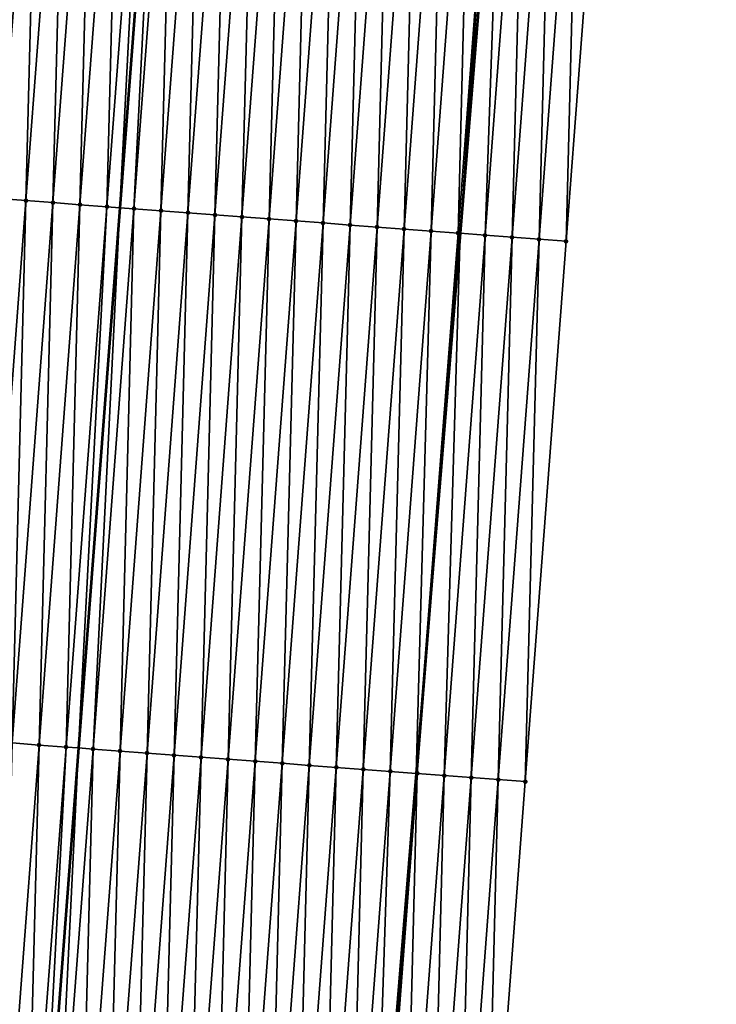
# Model space of a CAD drawing. Header units: feet. Extents: x 2017424 to 2024169, y 808042 to 818730.
# Tile 51 of 256: x 2023540 to 2023566, y 809656 to 809692. Entities that reach past the tile are written whole.
import ezdxf

# ---------------------------------------------------------------- set-up
doc = ezdxf.new("R2010")
doc.units = ezdxf.units.FT
doc.header["$MEASUREMENT"] = 0
for name, color, linetype, lineweight in [('EP_Travel Lane', 172, 'Continuous', 53), ('NB-Road Shots', 141, 'Continuous', 100), ('NB-Road X-Section', 40, 'Continuous', 13), ('STRIPING', 60, 'Continuous', 53)]:
    doc.layers.add(name, color=color, linetype=linetype, lineweight=lineweight)
doc.layers.add('I-77-MM15-17_NB-Surface-BORDER', color=7, linetype='Continuous')
doc.layers.add('I-77-MM15-17_NB-Surface-TIN', color=7, linetype='Continuous')

msp = doc.modelspace()

# ---------------------------------------------------------------- linework, layer by layer
at = {"layer": 'EP_Travel Lane'}
msp.add_polyline3d([(2023564.344225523, 809784.0754850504, 273.449519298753), (2023562.720081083, 809764.1437039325, 273.1328310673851), (2023561.095933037, 809744.211878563, 272.8191086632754), (2023559.471779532, 809724.2799861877, 272.5098920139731), (2023557.847599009, 809704.347762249, 272.2228738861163), (2023556.223407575, 809684.41540441, 271.9448517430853), (2023554.599200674, 809664.482856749, 271.6795406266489), (2023552.974987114, 809644.5502273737, 271.4197278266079), (2023551.416953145, 809624.6386249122, 271.1342594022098), (2023549.895778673, 809604.6987121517, 270.8381818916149), (2023548.374605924, 809584.7588219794, 270.5406711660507), (2023546.853460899, 809564.8192952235, 270.2200974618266), (2023545.332341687, 809544.8801068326, 269.8780512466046), (2023543.811232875, 809524.9410547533, 269.5273546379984)], dxfattribs=at)
at = {"layer": 'I-77-MM15-17_NB-Surface-BORDER', "color": 3, "linetype": 'Continuous', "lineweight": -3}
msp.add_polyline3d([(2023565.676787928, 809783.975177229, 273.4215958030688), (2023564.169498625, 809764.0345633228, 273.1048966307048), (2023562.662212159, 809744.0939869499, 272.785682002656), (2023562.15209215, 809724.0781837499, 272.4566293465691), (2023561.641948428, 809704.0620668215, 272.1485670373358), (2023560.134624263, 809684.1209917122, 271.8627778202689), (2023558.627287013, 809664.179743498, 271.5885714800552), (2023557.119951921, 809644.238523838, 271.3124764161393), (2023555.629185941, 809624.3269966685, 271.013535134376), (2023554.144733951, 809604.3843123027, 270.7198639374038), (2023552.66028692, 809584.441694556, 270.4219659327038), (2023549.181318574, 809564.6470126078, 270.157399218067), (2023547.696918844, 809544.7050303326, 269.8191792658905), (2023546.212537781, 809524.7632988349, 269.4650470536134)], dxfattribs=at)
at = {"layer": 'I-77-MM15-17_NB-Surface-TIN', "color": 128, "linetype": 'Continuous', "lineweight": -3}
for points in [[(2023539.193832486, 809685.69683724, 272.332212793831), (2023540.70116405, 809705.6380102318, 272.6114497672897), (2023539.70397685, 809705.7129626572, 272.6396895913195)], [(2023539.193832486, 809685.69683724, 272.332212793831), (2023540.191018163, 809685.6218646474, 272.3053245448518), (2023540.70116405, 809705.6380102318, 272.6114497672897)], [(2023540.191018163, 809685.6218646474, 272.3053245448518), (2023541.698351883, 809705.5630661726, 272.5826493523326), (2023540.70116405, 809705.6380102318, 272.6114497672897)], [(2023540.191018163, 809685.6218646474, 272.3053245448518), (2023541.188201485, 809685.5468609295, 272.2805218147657), (2023541.698351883, 809705.5630661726, 272.5826493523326)], [(2023541.188201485, 809685.5468609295, 272.2805218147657), (2023542.695533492, 809705.4880397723, 272.5593661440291), (2023541.698351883, 809705.5630661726, 272.5826493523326)], [(2023541.188201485, 809685.5468609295, 272.2805218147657), (2023542.185375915, 809685.4717395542, 272.2636025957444), (2023542.695533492, 809705.4880397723, 272.5593661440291)], [(2023542.185375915, 809685.4717395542, 272.2636025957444), (2023543.692709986, 809705.4129457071, 272.5406167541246), (2023542.695533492, 809705.4880397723, 272.5593661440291)], [(2023542.185375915, 809685.4717395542, 272.2636025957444), (2023543.182554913, 809685.396678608, 272.2426343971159), (2023543.692709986, 809705.4129457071, 272.5406167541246)], [(2023543.182554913, 809685.396678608, 272.2426343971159), (2023544.689886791, 809705.3378557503, 272.5215920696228), (2023543.692709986, 809705.4129457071, 272.5406167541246)], [(2023543.182554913, 809685.396678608, 272.2426343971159), (2023543.66264318, 809685.3605782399, 272.2300438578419), (2023544.689886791, 809705.3378557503, 272.5215920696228)], [(2023544.689886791, 809705.3378557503, 272.5215920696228), (2023543.66264318, 809685.3605782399, 272.2300438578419), (2023545.186418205, 809705.3005283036, 272.5079460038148)], [(2023544.179739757, 809685.3216950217, 272.2164827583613), (2023545.186418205, 809705.3005283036, 272.5079460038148), (2023543.66264318, 809685.3605782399, 272.2300438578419)], [(2023544.179739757, 809685.3216950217, 272.2164827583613), (2023545.68707305, 809705.2628908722, 272.4941866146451), (2023545.186418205, 809705.3005283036, 272.5079460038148)], [(2023544.179739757, 809685.3216950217, 272.2164827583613), (2023545.176919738, 809685.2466470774, 272.1946433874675), (2023545.68707305, 809705.2628908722, 272.4941866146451)], [(2023545.176919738, 809685.2466470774, 272.1946433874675), (2023546.684255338, 809705.1878734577, 272.4703013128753), (2023545.68707305, 809705.2628908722, 272.4941866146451)], [(2023545.176919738, 809685.2466470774, 272.1946433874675), (2023546.174102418, 809685.1716348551, 272.1704104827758), (2023546.684255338, 809705.1878734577, 272.4703013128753)], [(2023546.174102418, 809685.1716348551, 272.1704104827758), (2023547.681439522, 809705.1128811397, 272.4447344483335), (2023546.684255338, 809705.1878734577, 272.4703013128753)], [(2023546.174102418, 809685.1716348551, 272.1704104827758), (2023547.171282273, 809685.096585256, 272.1486819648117), (2023547.681439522, 809705.1128811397, 272.4447344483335)], [(2023547.171282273, 809685.096585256, 272.1486819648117), (2023548.678620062, 809705.0378405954, 272.4223989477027), (2023547.681439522, 809705.1128811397, 272.4447344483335)], [(2023547.171282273, 809685.096585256, 272.1486819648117), (2023548.168459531, 809685.0215012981, 272.1292556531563), (2023548.678620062, 809705.0378405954, 272.4223989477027)], [(2023548.168459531, 809685.0215012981, 272.1292556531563), (2023549.675796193, 809704.9627417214, 272.4039717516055), (2023548.678620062, 809705.0378405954, 272.4223989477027)], [(2023548.168459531, 809685.0215012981, 272.1292556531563), (2023549.165633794, 809684.9463777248, 272.1124837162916), (2023549.675796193, 809704.9627417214, 272.4039717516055)], [(2023549.165633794, 809684.9463777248, 272.1124837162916), (2023550.672969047, 809704.8875995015, 272.3884489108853), (2023549.675796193, 809704.9627417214, 272.4039717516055)], [(2023549.165633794, 809684.9463777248, 272.1124837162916), (2023550.162813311, 809684.8713236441, 272.0910554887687), (2023550.672969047, 809704.8875995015, 272.3884489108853)], [(2023550.162813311, 809684.8713236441, 272.0910554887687), (2023551.670146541, 809704.812518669, 272.3688128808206), (2023550.672969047, 809704.8875995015, 272.3884489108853)], [(2023550.162813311, 809684.8713236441, 272.0910554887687), (2023551.159996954, 809684.7963241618, 272.0659689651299), (2023551.670146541, 809704.812518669, 272.3688128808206)], [(2023551.159996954, 809684.7963241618, 272.0659689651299), (2023552.667331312, 809704.7375341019, 272.342726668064), (2023551.670146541, 809704.812518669, 272.3688128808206)], [(2023551.159996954, 809684.7963241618, 272.0659689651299), (2023552.157183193, 809684.7213590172, 272.0385816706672), (2023552.667331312, 809704.7375341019, 272.342726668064)], [(2023552.157183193, 809684.7213590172, 272.0385816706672), (2023553.664515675, 809704.6625441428, 272.3170017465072), (2023552.667331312, 809704.7375341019, 272.342726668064)], [(2023552.157183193, 809684.7213590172, 272.0385816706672), (2023553.154366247, 809684.6463517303, 272.0140180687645), (2023553.664515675, 809704.6625441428, 272.3170017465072)], [(2023553.154366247, 809684.6463517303, 272.0140180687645), (2023554.661701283, 809704.587570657, 272.290173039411), (2023553.664515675, 809704.6625441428, 272.3170017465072)], [(2023553.154366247, 809684.6463517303, 272.0140180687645), (2023554.151546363, 809684.5713055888, 271.9920578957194), (2023554.661701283, 809704.587570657, 272.290173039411)], [(2023554.151546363, 809684.5713055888, 271.9920578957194), (2023555.658882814, 809704.5125432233, 272.2669590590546), (2023554.661701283, 809704.587570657, 272.290173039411)], [(2023554.151546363, 809684.5713055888, 271.9920578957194), (2023555.148727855, 809684.4962776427, 271.9688785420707), (2023555.658882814, 809704.5125432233, 272.2669590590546)], [(2023555.148727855, 809684.4962776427, 271.9688785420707), (2023556.656059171, 809704.4374473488, 272.2483309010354), (2023555.658882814, 809704.5125432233, 272.2669590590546)], [(2023555.148727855, 809684.4962776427, 271.9688785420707), (2023556.145908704, 809684.4212411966, 271.9462687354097), (2023556.656059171, 809704.4374473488, 272.2483309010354)], [(2023556.145908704, 809684.4212411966, 271.9462687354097), (2023557.653238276, 809704.3623878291, 272.2272668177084), (2023556.656059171, 809704.4374473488, 272.2483309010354)], [(2023556.145908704, 809684.4212411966, 271.9462687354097), (2023556.223407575, 809684.41540441, 271.9448517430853), (2023557.653238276, 809704.3623878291, 272.2272668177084)], [(2023557.653238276, 809704.3623878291, 272.2272668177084), (2023556.223407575, 809684.41540441, 271.9448517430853), (2023557.847599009, 809704.347762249, 272.2228738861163)], [(2023557.143084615, 809684.3461394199, 271.9280363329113), (2023557.847599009, 809704.347762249, 272.2228738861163), (2023556.223407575, 809684.41540441, 271.9448517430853)], [(2023557.143084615, 809684.3461394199, 271.9280363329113), (2023558.650419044, 809704.2873503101, 272.2047285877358), (2023557.847599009, 809704.347762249, 272.2228738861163)], [(2023557.143084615, 809684.3461394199, 271.9280363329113), (2023558.140264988, 809684.271096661, 271.9058495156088), (2023558.650419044, 809704.2873503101, 272.2047285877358)], [(2023558.140264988, 809684.271096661, 271.9058495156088), (2023559.647597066, 809704.2122764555, 272.1846250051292), (2023558.650419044, 809704.2873503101, 272.2047285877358)], [(2023558.140264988, 809684.271096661, 271.9058495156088), (2023559.137445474, 809684.1960554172, 271.8835611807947), (2023559.647597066, 809704.2122764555, 272.1846250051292)], [(2023559.137445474, 809684.1960554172, 271.8835611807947), (2023560.644773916, 809704.1371870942, 272.1655604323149), (2023559.647597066, 809704.2122764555, 272.1846250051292)], [(2023559.137445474, 809684.1960554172, 271.8835611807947), (2023560.134624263, 809684.1209917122, 271.8627778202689), (2023560.644773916, 809704.1371870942, 272.1655604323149)], [(2023560.134624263, 809684.1209917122, 271.8627778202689), (2023561.641948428, 809704.0620668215, 272.1485670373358), (2023560.644773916, 809704.1371870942, 272.1655604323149)], [(2023538.683679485, 809665.6805975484, 272.0323897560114), (2023540.191018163, 809685.6218646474, 272.3053245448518), (2023539.193832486, 809685.69683724, 272.332212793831)], [(2023538.683679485, 809665.6805975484, 272.0323897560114), (2023539.680865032, 809665.605623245, 272.0056158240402), (2023540.191018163, 809685.6218646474, 272.3053245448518)], [(2023539.680865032, 809665.605623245, 272.0056158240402), (2023541.188201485, 809685.5468609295, 272.2805218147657), (2023540.191018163, 809685.6218646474, 272.3053245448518)], [(2023539.680865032, 809665.605623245, 272.0056158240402), (2023540.678041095, 809665.5305234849, 271.9872479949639), (2023541.188201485, 809685.5468609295, 272.2805218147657)], [(2023540.678041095, 809665.5305234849, 271.9872479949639), (2023542.185375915, 809685.4717395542, 272.2636025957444), (2023541.188201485, 809685.5468609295, 272.2805218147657)], [(2023540.678041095, 809665.5305234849, 271.9872479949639), (2023541.675219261, 809665.4554515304, 271.9670170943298), (2023542.185375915, 809685.4717395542, 272.2636025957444)], [(2023541.675219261, 809665.4554515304, 271.9670170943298), (2023543.182554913, 809685.396678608, 272.2426343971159), (2023542.185375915, 809685.4717395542, 272.2636025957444)], [(2023541.675219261, 809665.4554515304, 271.9670170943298), (2023542.13886328, 809665.4205643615, 271.9564120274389), (2023543.182554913, 809685.396678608, 272.2426343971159)], [(2023543.182554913, 809685.396678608, 272.2426343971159), (2023542.13886328, 809665.4205643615, 271.9564120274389), (2023543.66264318, 809685.3605782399, 272.2300438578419)], [(2023542.672400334, 809665.3804180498, 271.9442082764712), (2023543.66264318, 809685.3605782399, 272.2300438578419), (2023542.13886328, 809665.4205643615, 271.9564120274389)], [(2023542.672400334, 809665.3804180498, 271.9442082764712), (2023544.179739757, 809685.3216950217, 272.2164827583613), (2023543.66264318, 809685.3605782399, 272.2300438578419)], [(2023542.672400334, 809665.3804180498, 271.9442082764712), (2023543.669578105, 809665.3053408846, 271.9243264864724), (2023544.179739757, 809685.3216950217, 272.2164827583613)], [(2023543.669578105, 809665.3053408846, 271.9243264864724), (2023545.176919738, 809685.2466470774, 272.1946433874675), (2023544.179739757, 809685.3216950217, 272.2164827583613)], [(2023543.669578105, 809665.3053408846, 271.9243264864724), (2023544.666760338, 809665.2303227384, 271.9004902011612), (2023545.176919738, 809685.2466470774, 272.1946433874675)], [(2023544.666760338, 809665.2303227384, 271.9004902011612), (2023546.174102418, 809685.1716348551, 272.1704104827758), (2023545.176919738, 809685.2466470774, 272.1946433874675)], [(2023544.666760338, 809665.2303227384, 271.9004902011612), (2023545.663938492, 809665.1552506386, 271.88026902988), (2023546.174102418, 809685.1716348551, 272.1704104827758)], [(2023545.663938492, 809665.1552506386, 271.88026902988), (2023547.171282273, 809685.096585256, 272.1486819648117), (2023546.174102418, 809685.1716348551, 272.1704104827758)], [(2023545.663938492, 809665.1552506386, 271.88026902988), (2023546.661113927, 809665.0801425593, 271.8624586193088), (2023547.171282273, 809685.096585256, 272.1486819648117)], [(2023546.661113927, 809665.0801425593, 271.8624586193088), (2023548.168459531, 809685.0215012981, 272.1292556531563), (2023547.171282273, 809685.096585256, 272.1486819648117)], [(2023546.661113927, 809665.0801425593, 271.8624586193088), (2023547.658287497, 809665.005009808, 271.8463013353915), (2023548.168459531, 809685.0215012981, 272.1292556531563)], [(2023547.658287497, 809665.005009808, 271.8463013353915), (2023549.165633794, 809684.9463777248, 272.1124837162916), (2023548.168459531, 809685.0215012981, 272.1292556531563)], [(2023547.658287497, 809665.005009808, 271.8463013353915), (2023548.655464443, 809664.9299217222, 271.8271512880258), (2023549.165633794, 809684.9463777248, 272.1124837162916)], [(2023548.655464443, 809664.9299217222, 271.8271512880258), (2023550.162813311, 809684.8713236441, 272.0910554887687), (2023549.165633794, 809684.9463777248, 272.1124837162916)], [(2023548.655464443, 809664.9299217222, 271.8271512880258), (2023549.652647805, 809664.8549185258, 271.8023133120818), (2023550.162813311, 809684.8713236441, 272.0910554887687)], [(2023549.652647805, 809664.8549185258, 271.8023133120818), (2023551.159996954, 809684.7963241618, 272.0659689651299), (2023550.162813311, 809684.8713236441, 272.0910554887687)], [(2023549.652647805, 809664.8549185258, 271.8023133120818), (2023550.649832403, 809664.7799316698, 271.7763804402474), (2023551.159996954, 809684.7963241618, 272.0659689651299)], [(2023550.649832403, 809664.7799316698, 271.7763804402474), (2023552.157183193, 809684.7213590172, 272.0385816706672), (2023551.159996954, 809684.7963241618, 272.0659689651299)], [(2023550.649832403, 809664.7799316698, 271.7763804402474), (2023551.647014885, 809664.7049168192, 271.7523233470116), (2023552.157183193, 809684.7213590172, 272.0385816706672)], [(2023551.647014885, 809664.7049168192, 271.7523233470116), (2023553.154366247, 809684.6463517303, 272.0140180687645), (2023552.157183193, 809684.7213590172, 272.0385816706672)], [(2023551.647014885, 809664.7049168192, 271.7523233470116), (2023552.64419425, 809664.6298607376, 271.7310288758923), (2023553.154366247, 809684.6463517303, 272.0140180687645)], [(2023552.64419425, 809664.6298607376, 271.7310288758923), (2023554.151546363, 809684.5713055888, 271.9920578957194), (2023553.154366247, 809684.6463517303, 272.0140180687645)], [(2023552.64419425, 809664.6298607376, 271.7310288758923), (2023553.641375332, 809664.5548273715, 271.7082123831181), (2023554.151546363, 809684.5713055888, 271.9920578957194)], [(2023553.641375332, 809664.5548273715, 271.7082123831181), (2023555.148727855, 809684.4962776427, 271.9688785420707), (2023554.151546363, 809684.5713055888, 271.9920578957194)], [(2023553.641375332, 809664.5548273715, 271.7082123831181), (2023554.599200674, 809664.482856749, 271.6795406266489), (2023555.148727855, 809684.4962776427, 271.9688785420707)], [(2023555.148727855, 809684.4962776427, 271.9688785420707), (2023554.599200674, 809664.482856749, 271.6795406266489), (2023556.145908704, 809684.4212411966, 271.9462687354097)], [(2023556.145908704, 809684.4212411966, 271.9462687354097), (2023554.599200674, 809664.482856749, 271.6795406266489), (2023556.223407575, 809684.41540441, 271.9448517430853)], [(2023554.638564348, 809664.479898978, 271.6783623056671), (2023556.223407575, 809684.41540441, 271.9448517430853), (2023554.599200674, 809664.482856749, 271.6795406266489)], [(2023554.638564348, 809664.479898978, 271.6783623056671), (2023555.635741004, 809664.4048070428, 271.6594701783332), (2023556.223407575, 809684.41540441, 271.9448517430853)], [(2023555.635741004, 809664.4048070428, 271.6594701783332), (2023557.143084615, 809684.3461394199, 271.9280363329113), (2023556.223407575, 809684.41540441, 271.9448517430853)], [(2023555.635741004, 809664.4048070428, 271.6594701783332), (2023556.632922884, 809664.3297842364, 271.6359461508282), (2023557.143084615, 809684.3461394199, 271.9280363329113)], [(2023556.632922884, 809664.3297842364, 271.6359461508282), (2023558.140264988, 809684.271096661, 271.9058495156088), (2023557.143084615, 809684.3461394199, 271.9280363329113)], [(2023556.632922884, 809664.3297842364, 271.6359461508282), (2023557.630104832, 809664.2547623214, 271.6123623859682), (2023558.140264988, 809684.271096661, 271.9058495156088)], [(2023557.630104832, 809664.2547623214, 271.6123623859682), (2023559.137445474, 809684.1960554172, 271.8835611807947), (2023558.140264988, 809684.271096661, 271.9058495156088)], [(2023557.630104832, 809664.2547623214, 271.6123623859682), (2023558.627287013, 809664.179743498, 271.5885714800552), (2023559.137445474, 809684.1960554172, 271.8835611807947)], [(2023558.627287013, 809664.179743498, 271.5885714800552), (2023560.134624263, 809684.1209917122, 271.8627778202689), (2023559.137445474, 809684.1960554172, 271.8835611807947)], [(2023539.170689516, 809645.5890857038, 271.7257565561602), (2023540.678041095, 809665.5305234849, 271.9872479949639), (2023539.680865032, 809665.605623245, 272.0056158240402)], [(2023539.170689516, 809645.5890857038, 271.7257565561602), (2023540.167863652, 809645.5139604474, 271.7090977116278), (2023540.678041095, 809665.5305234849, 271.9872479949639)], [(2023540.167863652, 809645.5139604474, 271.7090977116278), (2023541.675219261, 809665.4554515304, 271.9670170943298), (2023540.678041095, 809665.5305234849, 271.9872479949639)], [(2023540.167863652, 809645.5139604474, 271.7090977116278), (2023540.615065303, 809645.4803139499, 271.6986387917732), (2023541.675219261, 809665.4554515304, 271.9670170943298)], [(2023541.675219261, 809665.4554515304, 271.9670170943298), (2023540.615065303, 809645.4803139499, 271.6986387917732), (2023542.13886328, 809665.4205643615, 271.9564120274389)], [(2023541.165045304, 809645.4389346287, 271.6857761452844), (2023542.13886328, 809665.4205643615, 271.9564120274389), (2023540.615065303, 809645.4803139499, 271.6986387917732)], [(2023541.165045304, 809645.4389346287, 271.6857761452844), (2023542.672400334, 809665.3804180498, 271.9442082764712), (2023542.13886328, 809665.4205643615, 271.9564120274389)], [(2023541.165045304, 809645.4389346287, 271.6857761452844), (2023542.162225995, 809645.3638960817, 271.6633074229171), (2023542.672400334, 809665.3804180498, 271.9442082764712)], [(2023542.162225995, 809645.3638960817, 271.6633074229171), (2023543.669578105, 809665.3053408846, 271.9243264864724), (2023542.672400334, 809665.3804180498, 271.9442082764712)], [(2023542.162225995, 809645.3638960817, 271.6633074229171), (2023543.159408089, 809645.2888761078, 271.6395942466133), (2023543.669578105, 809665.3053408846, 271.9243264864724)], [(2023543.159408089, 809645.2888761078, 271.6395942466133), (2023544.666760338, 809665.2303227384, 271.9004902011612), (2023543.669578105, 809665.3053408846, 271.9243264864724)], [(2023543.159408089, 809645.2888761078, 271.6395942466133), (2023544.156586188, 809645.2138032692, 271.6194232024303), (2023544.666760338, 809665.2303227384, 271.9004902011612)], [(2023544.156586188, 809645.2138032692, 271.6194232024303), (2023545.663938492, 809665.1552506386, 271.88026902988), (2023544.666760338, 809665.2303227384, 271.9004902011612)], [(2023544.156586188, 809645.2138032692, 271.6194232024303), (2023545.153761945, 809645.1386994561, 271.6013275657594), (2023545.663938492, 809665.1552506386, 271.88026902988)], [(2023545.153761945, 809645.1386994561, 271.6013275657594), (2023546.661113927, 809665.0801425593, 271.8624586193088), (2023545.663938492, 809665.1552506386, 271.88026902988)], [(2023545.153761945, 809645.1386994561, 271.6013275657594), (2023546.150934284, 809645.0635504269, 271.5862616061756), (2023546.661113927, 809665.0801425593, 271.8624586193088)], [(2023546.150934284, 809645.0635504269, 271.5862616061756), (2023547.658287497, 809665.005009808, 271.8463013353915), (2023546.661113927, 809665.0801425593, 271.8624586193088)], [(2023546.150934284, 809645.0635504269, 271.5862616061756), (2023547.1481128, 809644.988483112, 271.5657204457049), (2023547.658287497, 809665.005009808, 271.8463013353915)], [(2023547.1481128, 809644.988483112, 271.5657204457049), (2023548.655464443, 809664.9299217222, 271.8271512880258), (2023547.658287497, 809665.005009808, 271.8463013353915)], [(2023547.1481128, 809644.988483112, 271.5657204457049), (2023548.145298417, 809644.9135097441, 271.5388844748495), (2023548.655464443, 809664.9299217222, 271.8271512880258)], [(2023548.145298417, 809644.9135097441, 271.5388844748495), (2023549.652647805, 809664.8549185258, 271.8023133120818), (2023548.655464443, 809664.9299217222, 271.8271512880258)], [(2023548.145298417, 809644.9135097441, 271.5388844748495), (2023549.142483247, 809644.838525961, 271.5127463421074), (2023549.652647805, 809664.8549185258, 271.8023133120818)], [(2023549.142483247, 809644.838525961, 271.5127463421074), (2023550.649832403, 809664.7799316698, 271.7763804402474), (2023549.652647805, 809664.8549185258, 271.8023133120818)], [(2023549.142483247, 809644.838525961, 271.5127463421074), (2023550.139666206, 809644.7635174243, 271.4882668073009), (2023550.649832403, 809664.7799316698, 271.7763804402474)], [(2023550.139666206, 809644.7635174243, 271.4882668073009), (2023551.647014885, 809664.7049168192, 271.7523233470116), (2023550.649832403, 809664.7799316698, 271.7763804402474)], [(2023550.139666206, 809644.7635174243, 271.4882668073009), (2023551.136844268, 809644.6884440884, 271.4681290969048), (2023551.647014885, 809664.7049168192, 271.7523233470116)], [(2023551.136844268, 809644.6884440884, 271.4681290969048), (2023552.64419425, 809664.6298607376, 271.7310288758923), (2023551.647014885, 809664.7049168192, 271.7523233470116)], [(2023551.136844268, 809644.6884440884, 271.4681290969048), (2023552.134022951, 809644.6133789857, 271.4474397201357), (2023552.64419425, 809664.6298607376, 271.7310288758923)], [(2023552.134022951, 809644.6133789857, 271.4474397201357), (2023553.641375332, 809664.5548273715, 271.7082123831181), (2023552.64419425, 809664.6298607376, 271.7310288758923)], [(2023552.134022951, 809644.6133789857, 271.4474397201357), (2023552.974987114, 809644.5502273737, 271.4197278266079), (2023553.641375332, 809664.5548273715, 271.7082123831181)], [(2023553.641375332, 809664.5548273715, 271.7082123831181), (2023552.974987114, 809644.5502273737, 271.4197278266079), (2023554.599200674, 809664.482856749, 271.6795406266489)], [(2023553.131215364, 809644.5384955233, 271.4145797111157), (2023554.599200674, 809664.482856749, 271.6795406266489), (2023552.974987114, 809644.5502273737, 271.4197278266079)], [(2023553.131215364, 809644.5384955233, 271.4145797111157), (2023554.638564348, 809664.479898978, 271.6783623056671), (2023554.599200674, 809664.482856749, 271.6795406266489)], [(2023553.131215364, 809644.5384955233, 271.4145797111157), (2023554.128395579, 809644.4634506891, 271.3925322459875), (2023554.638564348, 809664.479898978, 271.6783623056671)], [(2023554.128395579, 809644.4634506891, 271.3925322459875), (2023555.635741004, 809664.4048070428, 271.6594701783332), (2023554.638564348, 809664.479898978, 271.6783623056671)], [(2023554.128395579, 809644.4634506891, 271.3925322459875), (2023555.125581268, 809644.388478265, 271.3656330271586), (2023555.635741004, 809664.4048070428, 271.6594701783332)], [(2023555.125581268, 809644.388478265, 271.3656330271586), (2023556.632922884, 809664.3297842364, 271.6359461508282), (2023555.635741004, 809664.4048070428, 271.6594701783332)], [(2023555.125581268, 809644.388478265, 271.3656330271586), (2023556.122767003, 809644.3135064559, 271.3386926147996), (2023556.632922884, 809664.3297842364, 271.6359461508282)], [(2023556.122767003, 809644.3135064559, 271.3386926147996), (2023557.630104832, 809664.2547623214, 271.6123623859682), (2023556.632922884, 809664.3297842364, 271.6359461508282)], [(2023556.122767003, 809644.3135064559, 271.3386926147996), (2023557.119951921, 809644.238523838, 271.3124764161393), (2023557.630104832, 809664.2547623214, 271.6123623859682)], [(2023557.119951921, 809644.238523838, 271.3124764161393), (2023558.627287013, 809664.179743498, 271.5885714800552), (2023557.630104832, 809664.2547623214, 271.6123623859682)]]:
    msp.add_3dface(points, dxfattribs=at)
at = {"layer": 'NB-Road Shots', "lineweight": 100}
for p in [(2023540.191018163, 809685.6218646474, 272.3053245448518), (2023541.188201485, 809685.5468609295, 272.2805218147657), (2023542.185375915, 809685.4717395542, 272.2636025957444), (2023543.182554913, 809685.396678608, 272.2426343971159), (2023544.179739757, 809685.3216950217, 272.2164827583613), (2023545.176919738, 809685.2466470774, 272.1946433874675), (2023546.174102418, 809685.1716348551, 272.1704104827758), (2023547.171282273, 809685.096585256, 272.1486819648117), (2023548.168459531, 809685.0215012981, 272.1292556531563), (2023549.165633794, 809684.9463777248, 272.1124837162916), (2023550.162813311, 809684.8713236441, 272.0910554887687), (2023551.159996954, 809684.7963241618, 272.0659689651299), (2023552.157183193, 809684.7213590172, 272.0385816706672), (2023553.154366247, 809684.6463517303, 272.0140180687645), (2023554.151546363, 809684.5713055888, 271.9920578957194), (2023555.148727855, 809684.4962776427, 271.9688785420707), (2023556.145908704, 809684.4212411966, 271.9462687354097), (2023557.143084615, 809684.3461394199, 271.9280363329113), (2023558.140264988, 809684.271096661, 271.9058495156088), (2023559.137445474, 809684.1960554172, 271.8835611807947), (2023560.134624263, 809684.1209917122, 271.8627778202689), (2023540.678041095, 809665.5305234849, 271.9872479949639), (2023541.675219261, 809665.4554515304, 271.9670170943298), (2023542.672400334, 809665.3804180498, 271.9442082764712), (2023543.669578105, 809665.3053408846, 271.9243264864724), (2023544.666760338, 809665.2303227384, 271.9004902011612), (2023545.663938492, 809665.1552506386, 271.88026902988), (2023546.661113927, 809665.0801425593, 271.8624586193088), (2023547.658287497, 809665.005009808, 271.8463013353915), (2023548.655464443, 809664.9299217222, 271.8271512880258), (2023549.652647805, 809664.8549185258, 271.8023133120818), (2023550.649832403, 809664.7799316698, 271.7763804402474), (2023551.647014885, 809664.7049168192, 271.7523233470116), (2023552.64419425, 809664.6298607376, 271.7310288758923), (2023553.641375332, 809664.5548273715, 271.7082123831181), (2023554.638564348, 809664.479898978, 271.6783623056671), (2023555.635741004, 809664.4048070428, 271.6594701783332), (2023556.632922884, 809664.3297842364, 271.6359461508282), (2023557.630104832, 809664.2547623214, 271.6123623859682), (2023558.627287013, 809664.179743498, 271.5885714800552)]:
    msp.add_point(p, dxfattribs=at)
at = {"layer": 'NB-Road X-Section', "extrusion": (0.07536544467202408, 0.9970436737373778, 0.01496537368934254), "elevation": 959801.0084549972, "flags": 128}
msp.add_lwpolyline([(-1956774.761097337, -14093.4962761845), (-1956773.761097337, -14093.47549049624), (-1956772.761097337, -14093.45319966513), (-1956771.761097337, -14093.4310103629), (-1956770.761097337, -14093.41277591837), (-1956769.761097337, -14093.39016357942), (-1956768.761097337, -14093.36698162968), (-1956767.761097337, -14093.3450189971), (-1956766.761097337, -14093.32045264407), (-1956765.761097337, -14093.29306228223), (-1956764.761097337, -14093.2679729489), (-1956763.761097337, -14093.24654232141), (-1956762.761097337, -14093.22976850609), (-1956761.761097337, -14093.21034001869), (-1956760.761097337, -14093.18860906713), (-1956759.761097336, -14093.16437344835), (-1956758.761097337, -14093.14253163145), (-1956757.761097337, -14093.11637706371), (-1956756.761097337, -14093.09540651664), (-1956755.761097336, -14093.07848540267), (-1956754.761097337, -14093.05367989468), (-1956753.761097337, -14093.02678863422), (-1956752.761097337, -14093.00518120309), (-1956751.761097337, -14092.98323860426), (-1956750.761097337, -14092.96733944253), (-1956749.761097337, -14092.95023220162), (-1956748.761097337, -14092.92961678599), (-1956747.761097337, -14092.89597169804), (-1956746.761097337, -14092.87228717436), (-1956746.252576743, -14092.86358496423), (-1956746.229148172, -14092.86350789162), (-1956745.761097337, -14092.87114881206), (-1956744.761097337, -14092.89692665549), (-1956743.761097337, -14092.92404538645), (-1956742.761097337, -14092.94611014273), (-1956741.761097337, -14092.96891462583), (-1956740.761097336, -14092.98861217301), (-1956739.761097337, -14093.01380065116), (-1956738.761097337, -14093.04181085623), (-1956737.761097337, -14093.06848545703), (-1956736.761097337, -14093.09640090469), (-1956735.761097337, -14093.11538278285), (-1956734.761097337, -14093.13783507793), (-1956734.727433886, -14093.13933637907), (-1956733.761097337, -14093.17644508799), (-1956732.761097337, -14093.22437882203), (-1956731.761097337, -14093.25112756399), (-1956730.761097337, -14093.2872407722), (-1956729.761097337, -14093.31819286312), (-1956728.761097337, -14093.34846601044)], dxfattribs=at)
at = {"layer": 'NB-Road X-Section', "extrusion": (0.07536544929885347, 0.9970436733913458, 0.01496537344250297), "elevation": 959781.0175373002, "flags": 128}
msp.add_lwpolyline([(-1956774.756643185, -14093.47107118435), (-1956773.756643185, -14093.44727761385), (-1956772.756643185, -14093.42369120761), (-1956771.756643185, -14093.40016454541), (-1956770.756643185, -14093.38127030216), (-1956769.756643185, -14093.3514168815), (-1956768.756643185, -14093.32859783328), (-1956767.756643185, -14093.30730097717), (-1956766.756643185, -14093.28324118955), (-1956765.756643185, -14093.25730541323), (-1956764.756643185, -14093.23246465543), (-1956763.756643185, -14093.21331246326), (-1956762.756643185, -14093.19715336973), (-1956761.756643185, -14093.17934096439), (-1956760.756643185, -14093.15911752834), (-1956759.756643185, -14093.13527857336), (-1956758.756643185, -14093.11539455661), (-1956757.756643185, -14093.09258318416), (-1956756.756643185, -14093.07235001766), (-1956755.756643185, -14093.05398013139), (-1956754.756643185, -14093.02720320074), (-1956753.756643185, -14092.99703962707), (-1956752.756643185, -14092.97733325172), (-1956751.756643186, -14092.95542560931), (-1956750.756643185, -14092.93887663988), (-1956749.756643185, -14092.92262719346), (-1956748.756643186, -14092.90159728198), (-1956747.756643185, -14092.86459987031), (-1956746.756643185, -14092.83677415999), (-1956746.29174864, -14092.82861946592), (-1956746.270034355, -14092.82859022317), (-1956745.756643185, -14092.84083133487), (-1956744.756643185, -14092.86723505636), (-1956743.756643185, -14092.89636755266), (-1956742.756643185, -14092.92158941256), (-1956741.756643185, -14092.94526837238), (-1956740.756643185, -14092.96593982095), (-1956739.756643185, -14092.99085177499), (-1956738.756643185, -14093.01862015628), (-1956737.756643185, -14093.04361001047), (-1956736.756643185, -14093.06922753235), (-1956735.756643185, -14093.09107609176), (-1956734.756643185, -14093.11451655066), (-1956734.702320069, -14093.11700110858), (-1956733.756643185, -14093.15440442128), (-1956732.756643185, -14093.20734829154), (-1956731.756643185, -14093.23182351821), (-1956730.756643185, -14093.26568676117), (-1956729.756643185, -14093.29678886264), (-1956728.756643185, -14093.32568636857)], dxfattribs=at)
at = {"layer": 'STRIPING'}
msp.add_polyline3d([(2023551.281365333, 809785.0583268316, 273.7536979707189), (2023549.757620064, 809765.1187661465, 273.4497015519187), (2023548.233891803, 809745.1794280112, 273.1307922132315), (2023546.710157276, 809725.2400078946, 272.8173823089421), (2023545.186418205, 809705.3005283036, 272.5079460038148), (2023543.66264318, 809685.3605782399, 272.2300438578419), (2023542.13886328, 809665.4205643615, 271.9564120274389), (2023540.615065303, 809645.4803139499, 271.6986387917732), (2023539.107636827, 809625.550297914, 271.4234071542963), (2023537.608762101, 809605.6089475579, 271.1133016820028), (2023536.109885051, 809585.6675663, 270.8051571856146), (2023534.611022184, 809565.7263737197, 270.4850399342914), (2023533.112183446, 809545.7855021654, 270.1445520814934), (2023531.613350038, 809525.8447015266, 269.7995642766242)], dxfattribs=at)

doc.saveas('drawing.dxf')
